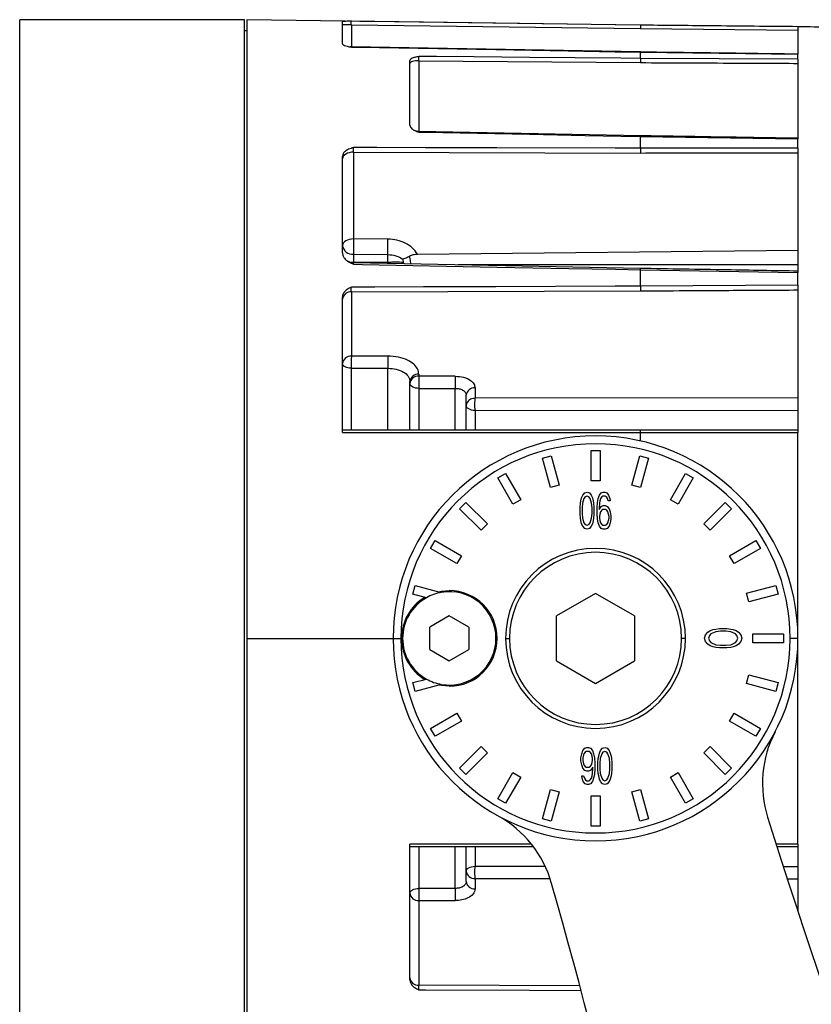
# Model space of a CAD drawing. Header units: millimetres. Extents: x -260 to 900, y 383 to 990.
# Tile 11 of 21: x 405 to 475, y 662 to 750. Entities that reach past the tile are written whole.
import ezdxf

# ---------------------------------------------------------------- set-up
doc = ezdxf.new("R2010")
doc.units = ezdxf.units.MM

# ---------------------------------------------------------------- blocks, each defined once
blk = doc.blocks.new('Drawing View8')
at = {"color": 7, "linetype": 'Continuous', "lineweight": 25}
for p, q in [((-0.2, 110), (-20.2, 110)), ((-20.2, 55), (-20.2, 110)), ((-0.2, 55), (-0.2, 110)), ((34.997, 109.511), (0, 110)), ((0, 110), (0, 55)), ((8.525, 109.838), (8.5, 109.832)), ((8.5, 107.865), (8.5, 109.832)), ((9.289, 109.556), (8.5, 109.556)), ((10.044, 109.846), (9.289, 109.856)), ((9.289, 109.556), (34.997, 109.204)), ((9.289, 109.556), (9.289, 107.574)), ((22.139, 109.68), (15.713, 109.768)), ((34.997, 109.504), (34.997, 109.511)), ((49, 109.372), (34.997, 109.504)), ((0, 109), (-0.2, 109)), ((34.997, 109.204), (49, 109.071)), ((49, 109.376), (49, 109.372)), ((49, 109.372), (49, 106.928)), ((9.293, 107.573), (9.162, 107.593)), ((34.998, 107.128), (9.276, 107.574)), ((9.289, 107.561), (9.286, 107.569)), ((34.997, 107.115), (34.998, 107.124)), ((34.997, 106.558), (34.997, 107.115)), ((34.997, 107.115), (49, 106.928)), ((49, 106.493), (49, 106.928)), ((14.5, 100.609), (14.5, 106.382)), ((15.289, 106.353), (34.997, 106.182)), ((15.289, 106.353), (15.289, 100.059)), ((49, 106.493), (34.997, 106.558)), ((49, 106.493), (49, 99.402)), ((34.998, 99.678), (15.277, 100.059)), ((15.285, 100.053), (15.285, 100.054)), ((34.997, 98.565), (34.997, 99.624)), ((34.997, 99.624), (49, 99.402)), ((34.998, 99.673), (34.998, 99.674)), ((34.998, 99.673), (34.998, 99.673)), ((49, 98.574), (49, 99.402)), ((9.486, 98.222), (9.486, 90.506)), ((9.486, 98.222), (34.997, 98.149)), ((49, 98.574), (34.997, 98.565)), ((49, 98.574), (49, 87.529)), ((8.5, 89.266), (8.5, 97.87)), ((12.538, 90.49), (9.486, 90.506)), ((15.171, 89.167), (49, 89.505)), ((9.483, 89.144), (9.483, 88.43)), ((9.483, 89.144), (12.535, 89.127)), ((12.535, 88.424), (9.483, 88.43)), ((9.484, 88.378), (9.483, 88.43)), ((12.535, 88.424), (12.535, 89.127)), ((13.867, 88.698), (13.895, 88.412)), ((13.895, 88.412), (14.016, 88.291)), ((34.998, 87.885), (9.472, 88.379)), ((9.481, 88.374), (9.481, 88.373)), ((49, 88.198), (18.783, 88.198)), ((34.997, 86.308), (34.997, 87.765)), ((34.997, 87.765), (49, 87.529)), ((34.998, 87.88), (34.998, 87.879)), ((49, 86.389), (49, 87.529)), ((9.289, 85.81), (34.997, 85.893)), ((9.289, 85.81), (9.289, 80.092)), ((49, 86.389), (34.997, 86.308)), ((49, 86.389), (49, 73.301)), ((8.5, 73.3), (8.5, 85.353)), ((12.538, 80.097), (9.289, 80.092)), ((9.286, 79.01), (9.286, 73.5)), ((12.535, 73.5), (12.535, 79.014)), ((14.461, 78.056), (14.5, 77.834)), ((15.289, 78.481), (15.289, 78.304)), ((18.52, 78.309), (15.289, 78.304)), ((14.5, 73.5), (14.5, 77.834)), ((15.286, 77.223), (15.286, 73.5)), ((18.517, 73.5), (18.517, 77.227)), ((20.289, 77.27), (20.289, 76.343)), ((19.48, 76.737), (19.5, 76.623)), ((19.5, 76.736), (19.513, 76.736)), ((19.5, 73.5), (19.5, 76.623)), ((49, 76.382), (20.289, 76.344)), ((20.286, 75.264), (49, 75.3)), ((20.286, 75.263), (20.286, 73.5)), ((34.992, 73.5), (8.5, 73.5)), ((8.5, 73.3), (34.997, 73.301)), ((34.997, 73.301), (49, 73.301)), ((34.997, 72.551), (34.997, 73.301)), ((49, 36.699), (49, 73.301)), ((26.291, 71.027), (27.064, 71.234)), ((26.99, 68.419), (26.291, 71.027)), ((27.064, 71.234), (27.763, 68.626)), ((30.6, 71.7), (31.4, 71.7)), ((30.6, 69), (30.6, 71.7)), ((31.4, 71.7), (31.4, 69)), ((34.237, 68.626), (34.936, 71.234)), ((34.936, 71.234), (35.709, 71.027)), ((35.709, 71.027), (35.01, 68.419)), ((22.304, 69.263), (22.996, 69.663)), ((23.654, 66.924), (22.304, 69.263)), ((22.996, 69.663), (24.346, 67.324)), ((37.654, 67.324), (39.004, 69.663)), ((39.696, 69.263), (38.346, 66.924)), ((39.004, 69.663), (39.696, 69.263)), ((27.763, 68.626), (26.99, 68.419)), ((31.4, 69), (30.6, 69)), ((35.01, 68.419), (34.237, 68.626)), ((29.694, 67.228), (29.763, 67.509)), ((29.763, 67.509), (29.866, 67.719)), ((29.969, 67.438), (29.832, 67.017)), ((29.866, 67.719), (30.038, 67.93)), ((30.073, 67.579), (29.969, 67.438)), ((30.038, 67.93), (30.244, 68)), ((30.244, 67.649), (30.073, 67.579)), ((30.244, 68), (30.451, 67.93)), ((30.416, 67.579), (30.244, 67.649)), ((30.519, 67.438), (30.416, 67.579)), ((30.451, 67.93), (30.623, 67.719)), ((30.657, 67.017), (30.519, 67.438)), ((30.623, 67.719), (30.726, 67.509)), ((30.726, 67.509), (30.794, 67.228)), ((31.173, 67.087), (31.241, 67.438)), ((31.241, 67.438), (31.344, 67.719)), ((31.344, 67.719), (31.516, 67.93)), ((31.448, 67.438), (31.379, 67.228)), ((31.551, 67.579), (31.448, 67.438)), ((31.516, 67.93), (31.688, 68)), ((31.654, 67.649), (31.551, 67.579)), ((31.86, 67.649), (31.654, 67.649)), ((31.688, 68), (31.826, 68)), ((31.826, 68), (31.998, 67.93)), ((31.963, 67.579), (31.86, 67.649)), ((32.066, 67.438), (31.963, 67.579)), ((31.998, 67.93), (32.169, 67.719)), ((32.135, 67.228), (32.066, 67.438)), ((32.169, 67.719), (32.273, 67.438)), ((32.273, 67.438), (32.307, 67.228)), ((18.908, 66.526), (19.474, 67.092)), ((20.818, 64.617), (18.908, 66.526)), ((19.474, 67.092), (21.383, 65.182)), ((24.346, 67.324), (23.654, 66.924)), ((29.626, 66.666), (29.66, 67.017)), ((29.626, 66.034), (29.626, 66.666)), ((29.66, 67.017), (29.694, 67.228)), ((29.832, 67.017), (29.798, 66.596)), ((29.798, 66.596), (29.798, 66.104)), ((30.691, 66.596), (30.657, 67.017)), ((30.691, 66.104), (30.691, 66.596)), ((30.794, 67.228), (30.829, 67.017)), ((30.829, 67.017), (30.863, 66.666)), ((30.863, 66.666), (30.863, 66.034)), ((31.138, 66.596), (31.173, 67.087)), ((31.138, 66.104), (31.138, 66.596)), ((31.344, 67.017), (31.31, 66.596)), ((31.31, 66.455), (31.516, 66.736)), ((31.31, 66.596), (31.31, 66.455)), ((31.379, 67.228), (31.344, 67.017)), ((31.516, 66.736), (31.688, 66.806)), ((31.688, 66.806), (31.86, 66.806)), ((31.86, 66.806), (32.032, 66.736)), ((32.032, 66.736), (32.204, 66.526)), ((32.307, 67.228), (32.135, 67.228)), ((32.204, 66.526), (32.307, 66.245)), ((38.346, 66.924), (37.654, 67.324)), ((40.617, 65.182), (42.526, 67.092)), ((43.092, 66.526), (41.182, 64.617)), ((42.526, 67.092), (43.092, 66.526)), ((29.66, 65.683), (29.626, 66.034)), ((29.694, 65.472), (29.66, 65.683)), ((29.798, 66.104), (29.832, 65.683)), ((29.832, 65.683), (29.969, 65.262)), ((30.519, 65.262), (30.657, 65.683)), ((30.657, 65.683), (30.691, 66.104)), ((30.829, 65.683), (30.794, 65.472)), ((30.863, 66.034), (30.829, 65.683)), ((31.173, 65.613), (31.138, 66.104)), ((31.379, 66.034), (31.344, 65.823)), ((31.344, 65.823), (31.344, 65.683)), ((31.344, 65.683), (31.379, 65.472)), ((31.448, 66.245), (31.379, 66.034)), ((31.551, 66.385), (31.448, 66.245)), ((31.654, 66.455), (31.551, 66.385)), ((31.894, 66.455), (31.654, 66.455)), ((31.998, 66.385), (31.894, 66.455)), ((32.101, 66.245), (31.998, 66.385)), ((32.169, 66.034), (32.101, 66.245)), ((32.204, 65.823), (32.169, 66.034)), ((32.169, 65.472), (32.204, 65.683)), ((32.204, 65.683), (32.204, 65.823)), ((32.307, 66.245), (32.376, 65.894)), ((32.376, 65.894), (32.376, 65.613)), ((21.383, 65.182), (20.818, 64.617)), ((29.763, 65.191), (29.694, 65.472)), ((29.866, 64.981), (29.763, 65.191)), ((30.038, 64.77), (29.866, 64.981)), ((29.969, 65.262), (30.073, 65.121)), ((30.073, 65.121), (30.244, 65.051)), ((30.244, 65.051), (30.416, 65.121)), ((30.416, 65.121), (30.519, 65.262)), ((30.623, 64.981), (30.451, 64.77)), ((30.726, 65.191), (30.623, 64.981)), ((30.794, 65.472), (30.726, 65.191)), ((31.241, 65.262), (31.173, 65.613)), ((31.344, 64.981), (31.241, 65.262)), ((31.516, 64.77), (31.344, 64.981)), ((31.379, 65.472), (31.448, 65.262)), ((31.448, 65.262), (31.551, 65.121)), ((31.551, 65.121), (31.654, 65.051)), ((31.654, 65.051), (31.894, 65.051)), ((31.894, 65.051), (31.998, 65.121)), ((31.998, 65.121), (32.101, 65.262)), ((32.204, 64.981), (32.032, 64.77)), ((32.101, 65.262), (32.169, 65.472)), ((32.307, 65.262), (32.204, 64.981)), ((32.376, 65.613), (32.307, 65.262)), ((41.182, 64.617), (40.617, 65.182)), ((30.244, 64.7), (30.038, 64.77)), ((30.451, 64.77), (30.244, 64.7)), ((31.688, 64.7), (31.516, 64.77)), ((31.86, 64.7), (31.688, 64.7)), ((32.032, 64.77), (31.86, 64.7)), ((16.337, 63.004), (16.737, 63.696)), ((16.737, 63.696), (19.076, 62.346)), ((42.924, 62.346), (45.263, 63.696)), ((45.263, 63.696), (45.663, 63.004)), ((18.676, 61.654), (16.337, 63.004)), ((19.076, 62.346), (18.676, 61.654)), ((43.324, 61.654), (42.924, 62.346)), ((45.663, 63.004), (43.324, 61.654)), ((14.766, 58.936), (14.973, 59.709)), ((14.973, 59.709), (17.287, 59.088)), ((44.419, 59.01), (47.027, 59.709)), ((47.027, 59.709), (47.234, 58.936)), ((15.962, 58.615), (14.766, 58.936)), ((31, 59), (27.536, 57)), ((34.464, 57), (31, 59)), ((44.626, 58.237), (44.419, 59.01)), ((47.234, 58.936), (44.626, 58.237)), ((18, 57), (16.268, 56)), ((19.732, 56), (18, 57)), ((27.536, 53), (27.536, 57)), ((34.464, 57), (34.464, 53)), ((16.268, 54), (16.268, 56)), ((19.732, 56), (19.732, 54)), ((40.7, 55.015), (40.77, 55.304)), ((40.77, 55.304), (40.981, 55.544)), ((40.981, 55.544), (41.191, 55.689)), ((41.121, 55.256), (41.051, 55.015)), ((41.262, 55.4), (41.121, 55.256)), ((41.191, 55.689), (41.472, 55.785)), ((41.683, 55.593), (41.262, 55.4)), ((41.472, 55.785), (41.683, 55.833)), ((41.683, 55.833), (42.034, 55.881)), ((42.104, 55.641), (41.683, 55.593)), ((42.034, 55.881), (42.666, 55.881)), ((42.596, 55.641), (42.104, 55.641)), ((43.017, 55.593), (42.596, 55.641)), ((42.666, 55.881), (43.017, 55.833)), ((43.017, 55.833), (43.228, 55.785)), ((43.438, 55.4), (43.017, 55.593)), ((43.228, 55.785), (43.509, 55.689)), ((43.579, 55.256), (43.438, 55.4)), ((43.509, 55.689), (43.719, 55.544)), ((43.649, 55.015), (43.579, 55.256)), ((43.719, 55.544), (43.93, 55.304)), ((43.93, 55.304), (44, 55.015)), ((45, 54.6), (45, 55.4)), ((45, 55.4), (47.7, 55.4)), ((47.7, 55.4), (47.7, 54.6)), ((-20.2, 0), (-20.2, 55)), ((-0.2, 0), (-0.2, 55)), ((0, 55), (0, 0)), ((0, 55), (13, 55)), ((13, 55), (13.7, 55)), ((23, 55), (23.35, 55)), ((39, 55), (38.65, 55)), ((40.77, 54.726), (40.7, 55.015)), ((40.981, 54.486), (40.77, 54.726)), ((41.191, 54.341), (40.981, 54.486)), ((41.051, 55.015), (41.121, 54.774)), ((41.121, 54.774), (41.262, 54.63)), ((41.472, 54.245), (41.191, 54.341)), ((41.262, 54.63), (41.683, 54.438)), ((41.683, 54.438), (42.104, 54.389)), ((42.104, 54.389), (42.596, 54.389)), ((42.596, 54.389), (43.017, 54.438)), ((43.017, 54.438), (43.438, 54.63)), ((43.509, 54.341), (43.228, 54.245)), ((43.438, 54.63), (43.579, 54.774)), ((43.719, 54.486), (43.509, 54.341)), ((43.579, 54.774), (43.649, 55.015)), ((43.93, 54.726), (43.719, 54.486)), ((44, 55.015), (43.93, 54.726)), ((47.7, 54.6), (45, 54.6)), ((49, 55), (48.3, 55)), ((16.268, 54), (18, 53)), ((18, 53), (19.732, 54)), ((41.683, 54.197), (41.472, 54.245)), ((42.034, 54.149), (41.683, 54.197)), ((42.666, 54.149), (42.034, 54.149)), ((43.017, 54.197), (42.666, 54.149)), ((43.228, 54.245), (43.017, 54.197)), ((27.536, 53), (31, 51)), ((31, 51), (34.464, 53)), ((44.419, 50.99), (44.626, 51.763)), ((44.626, 51.763), (47.234, 51.064)), ((14.766, 51.064), (15.962, 51.385)), ((14.973, 50.291), (14.766, 51.064)), ((17.287, 50.912), (14.973, 50.291)), ((47.027, 50.291), (44.419, 50.99)), ((47.234, 51.064), (47.027, 50.291)), ((16.337, 46.996), (18.676, 48.346)), ((18.676, 48.346), (19.076, 47.654)), ((42.924, 47.654), (43.324, 48.346)), ((43.324, 48.346), (45.663, 46.996)), ((19.076, 47.654), (16.737, 46.304)), ((45.263, 46.304), (42.924, 47.654)), ((16.737, 46.304), (16.337, 46.996)), ((45.663, 46.996), (45.263, 46.304)), ((18.908, 43.474), (20.818, 45.383)), ((21.383, 44.818), (19.474, 42.908)), ((20.818, 45.383), (21.383, 44.818)), ((29.7, 44.387), (29.769, 44.738)), ((29.769, 44.738), (29.872, 45.019)), ((29.872, 45.019), (30.044, 45.23)), ((29.975, 44.738), (29.906, 44.528)), ((30.078, 44.879), (29.975, 44.738)), ((30.044, 45.23), (30.216, 45.3)), ((30.181, 44.949), (30.078, 44.879)), ((30.422, 44.949), (30.181, 44.949)), ((30.216, 45.3), (30.387, 45.3)), ((30.387, 45.3), (30.559, 45.23)), ((30.525, 44.879), (30.422, 44.949)), ((30.628, 44.738), (30.525, 44.879)), ((30.559, 45.23), (30.731, 45.019)), ((30.697, 44.528), (30.628, 44.738)), ((30.731, 45.019), (30.834, 44.738)), ((30.834, 44.738), (30.903, 44.387)), ((31.281, 44.528), (31.35, 44.809)), ((31.35, 44.809), (31.453, 45.019)), ((31.556, 44.738), (31.419, 44.317)), ((31.453, 45.019), (31.625, 45.23)), ((31.659, 44.879), (31.556, 44.738)), ((31.625, 45.23), (31.831, 45.3)), ((31.831, 44.949), (31.659, 44.879)), ((31.831, 45.3), (32.037, 45.23)), ((32.003, 44.879), (31.831, 44.949)), ((32.106, 44.738), (32.003, 44.879)), ((32.037, 45.23), (32.209, 45.019)), ((32.244, 44.317), (32.106, 44.738)), ((32.209, 45.019), (32.313, 44.809)), ((32.313, 44.809), (32.381, 44.528)), ((40.617, 44.818), (41.182, 45.383)), ((42.526, 42.908), (40.617, 44.818)), ((41.182, 45.383), (43.092, 43.474)), ((29.7, 44.106), (29.7, 44.387)), ((29.769, 43.755), (29.7, 44.106)), ((29.906, 44.528), (29.872, 44.317)), ((29.872, 44.317), (29.872, 44.177)), ((29.872, 44.177), (29.906, 43.966)), ((29.906, 43.966), (29.975, 43.755)), ((30.628, 43.755), (30.697, 43.966)), ((30.731, 44.317), (30.697, 44.528)), ((30.697, 43.966), (30.731, 44.177)), ((30.731, 44.177), (30.731, 44.317)), ((30.903, 44.387), (30.938, 43.896)), ((30.938, 43.896), (30.938, 43.404)), ((31.213, 43.966), (31.247, 44.317)), ((31.213, 43.334), (31.213, 43.966)), ((31.247, 44.317), (31.281, 44.528)), ((31.419, 44.317), (31.384, 43.896)), ((31.384, 43.896), (31.384, 43.404)), ((32.278, 43.896), (32.244, 44.317)), ((32.278, 43.404), (32.278, 43.896)), ((32.381, 44.528), (32.416, 44.317)), ((32.416, 44.317), (32.45, 43.966)), ((32.45, 43.966), (32.45, 43.334)), ((19.474, 42.908), (18.908, 43.474)), ((22.304, 40.737), (23.654, 43.076)), ((23.654, 43.076), (24.346, 42.676)), ((29.872, 43.474), (29.769, 43.755)), ((30.044, 43.264), (29.872, 43.474)), ((29.975, 43.755), (30.078, 43.615)), ((30.216, 43.194), (30.044, 43.264)), ((30.078, 43.615), (30.181, 43.545)), ((30.181, 43.545), (30.422, 43.545)), ((30.387, 43.194), (30.216, 43.194)), ((30.559, 43.264), (30.387, 43.194)), ((30.422, 43.545), (30.525, 43.615)), ((30.525, 43.615), (30.628, 43.755)), ((30.766, 43.545), (30.559, 43.264)), ((30.697, 42.772), (30.731, 42.983)), ((30.731, 42.983), (30.766, 43.404)), ((30.766, 43.404), (30.766, 43.545)), ((30.903, 42.913), (30.834, 42.562)), ((30.938, 43.404), (30.903, 42.913)), ((31.247, 42.983), (31.213, 43.334)), ((31.281, 42.772), (31.247, 42.983)), ((31.384, 43.404), (31.419, 42.983)), ((31.419, 42.983), (31.556, 42.562)), ((32.106, 42.562), (32.244, 42.983)), ((32.244, 42.983), (32.278, 43.404)), ((32.416, 42.983), (32.381, 42.772)), ((32.45, 43.334), (32.416, 42.983)), ((37.654, 42.676), (38.346, 43.076)), ((38.346, 43.076), (39.696, 40.737)), ((43.092, 43.474), (42.526, 42.908)), ((24.346, 42.676), (22.996, 40.337)), ((29.803, 42.562), (29.769, 42.772)), ((29.769, 42.772), (29.941, 42.772)), ((29.906, 42.281), (29.803, 42.562)), ((30.078, 42.07), (29.906, 42.281)), ((29.941, 42.772), (30.009, 42.562)), ((30.009, 42.562), (30.113, 42.421)), ((30.25, 42), (30.078, 42.07)), ((30.113, 42.421), (30.216, 42.351)), ((30.216, 42.351), (30.422, 42.351)), ((30.559, 42.07), (30.387, 42)), ((30.422, 42.351), (30.525, 42.421)), ((30.525, 42.421), (30.628, 42.562)), ((30.731, 42.281), (30.559, 42.07)), ((30.628, 42.562), (30.697, 42.772)), ((30.834, 42.562), (30.731, 42.281)), ((31.35, 42.491), (31.281, 42.772)), ((31.453, 42.281), (31.35, 42.491)), ((31.625, 42.07), (31.453, 42.281)), ((31.556, 42.562), (31.659, 42.421)), ((31.831, 42), (31.625, 42.07)), ((31.659, 42.421), (31.831, 42.351)), ((31.831, 42.351), (32.003, 42.421)), ((32.037, 42.07), (31.831, 42)), ((32.003, 42.421), (32.106, 42.562)), ((32.209, 42.281), (32.037, 42.07)), ((32.313, 42.491), (32.209, 42.281)), ((32.381, 42.772), (32.313, 42.491)), ((39.004, 40.337), (37.654, 42.676)), ((26.291, 38.973), (26.99, 41.581)), ((26.99, 41.581), (27.763, 41.374)), ((27.763, 41.374), (27.064, 38.766)), ((30.387, 42), (30.25, 42)), ((34.237, 41.374), (35.01, 41.581)), ((34.936, 38.766), (34.237, 41.374)), ((35.01, 41.581), (35.709, 38.973)), ((22.996, 40.337), (22.304, 40.737)), ((30.6, 38.3), (30.6, 41)), ((30.6, 41), (31.4, 41)), ((31.4, 41), (31.4, 38.3)), ((39.696, 40.737), (39.004, 40.337)), ((27.064, 38.766), (26.291, 38.973)), ((35.709, 38.973), (34.936, 38.766)), ((31.4, 38.3), (30.6, 38.3)), ((14.5, 24.626), (14.5, 36.7)), ((25.275, 36.699), (14.5, 36.7)), ((14.5, 36.5), (25.465, 36.5)), ((18.517, 32.773), (18.517, 36.5)), ((19.5, 33.377), (19.5, 36.5)), ((20.286, 36.5), (20.286, 34.737)), ((49, 36.699), (47.093, 36.699)), ((47.159, 36.5), (49, 36.5)), ((49, 36.699), (49, 30.71)), ((26.488, 34.728), (20.286, 34.736)), ((49, 34.7), (47.749, 34.702)), ((19.513, 33.264), (19.5, 33.264)), ((20.289, 33.657), (20.289, 32.73)), ((20.289, 33.656), (26.924, 33.647)), ((48.105, 33.619), (49, 33.618)), ((15.289, 31.696), (15.289, 24.171)), ((15.289, 31.696), (18.52, 31.691)), ((29.596, 24.124), (15.289, 24.171))]:
    blk.add_line(p, q, dxfattribs=at)
at = {"color": 7, "linetype": 'Continuous', "lineweight": 25, "flags": 128}
for points in [[(15.713, 109.768), (11.366, 109.827), (10.044, 109.846)], [(34.997, 109.504), (32.737, 109.535), (22.139, 109.68)], [(9.289, 107.561), (10.083, 107.547), (22.139, 107.338), (28.567, 107.226), (32.761, 107.153), (34.997, 107.115)], [(15.289, 106.353), (15.134, 106.348), (14.986, 106.334), (14.85, 106.31), (14.73, 106.28), (14.633, 106.242), (14.56, 106.2), (14.515, 106.154), (14.5, 106.106)], [(34.997, 106.558), (33.261, 106.573), (25.141, 106.644), (20.214, 106.687), (16.87, 106.716), (15.859, 106.724), (15.289, 106.729)], [(15.289, 100.005), (15.893, 99.993), (25.141, 99.814), (30.068, 99.719), (33.279, 99.657), (34.997, 99.624)], [(9.486, 98.222), (9.293, 98.21), (9.108, 98.175), (8.937, 98.121), (8.788, 98.047), (8.666, 97.959), (8.575, 97.858), (8.519, 97.748), (8.5, 97.635)], [(34.997, 98.565), (32.755, 98.572), (22.238, 98.601), (15.861, 98.62), (11.547, 98.632), (10.235, 98.635), (9.486, 98.638)], [(9.486, 90.506), (9.293, 90.493), (9.108, 90.459), (8.937, 90.404), (8.788, 90.331), (8.666, 90.242), (8.575, 90.141), (8.519, 90.032), (8.5, 89.918)], [(9.486, 88.26), (10.274, 88.245), (22.238, 88.013), (28.616, 87.889), (32.778, 87.808), (34.997, 87.765)], [(34.997, 86.308), (32.737, 86.301), (22.139, 86.265), (15.713, 86.244), (11.366, 86.23), (10.043, 86.226), (9.289, 86.223)], [(9.286, 79.01), (9.132, 79.019), (8.984, 79.045), (8.848, 79.086), (8.729, 79.14), (8.632, 79.205), (8.56, 79.28), (8.515, 79.361), (8.5, 79.445)], [(9.286, 79.01), (11.105, 79.012), (12.535, 79.014)], [(15.286, 77.223), (15.132, 77.233), (14.984, 77.258), (14.848, 77.299), (14.729, 77.353), (14.632, 77.418), (14.56, 77.493), (14.515, 77.573), (14.5, 77.657)], [(15.286, 77.223), (17.096, 77.225), (18.517, 77.227)], [(20.286, 75.263), (20.132, 75.272), (19.984, 75.298), (19.848, 75.338), (19.729, 75.392), (19.632, 75.457), (19.56, 75.531), (19.515, 75.612), (19.5, 75.695)], [(17.069, 59.147), (17.3, 59.192), (18, 59.25)], [(18, 50.75), (17.3, 50.808), (17.069, 50.853)], [(15.286, 36.5), (15.286, 36.416), (15.286, 35.487), (15.286, 34.57), (15.286, 33.666), (15.286, 32.777)], [(19.5, 34.305), (19.515, 34.388), (19.56, 34.469), (19.632, 34.543), (19.729, 34.608), (19.848, 34.662), (19.984, 34.702), (20.132, 34.728), (20.286, 34.737)], [(14.5, 32.343), (14.515, 32.427), (14.56, 32.507), (14.632, 32.582), (14.729, 32.647), (14.848, 32.701), (14.984, 32.742), (15.132, 32.767), (15.286, 32.777)], [(18.517, 32.773), (16.708, 32.775), (15.286, 32.777)], [(15.289, 23.757), (15.888, 23.755), (25.141, 23.724), (29.686, 23.709)]]:
    blk.add_lwpolyline(points, dxfattribs=at)
at = {"color": 7, "linetype": 'Continuous', "lineweight": 25}
for centre, radius, start, end in [((48.206, 89.726), 38.728, 178.84532, 180.86054), ((9.396, 90.044), 0.905, 188.01688, 275.50045), ((9.493, 89.679), 1.249, 247.97045, 269.52422), ((9.229, 85.079), 0.733, 85.29196, 173.43839), ((9.229, 79.361), 0.733, 85.29178, 173.43858), ((38.478, 79.475), 29.195, 178.78945, 180.91445), ((41.727, 79.48), 29.196, 178.78945, 180.91565), ((15.229, 77.75), 0.733, 85.29499, 173.43882), ((15.229, 77.573), 0.733, 85.29326, 173.43872), ((44.502, 77.688), 29.22, 178.79147, 180.91208), ((47.735, 77.693), 29.221, 178.79146, 180.91335), ((20.229, 76.539), 0.733, 85.29279, 173.43863), ((20.229, 75.611), 0.733, 85.29082, 173.43819), ((31, 55), 18, 90, 180), ((31, 55), 18, 0, 90), ((32.122, 73.34), 2.875, 359.21642, 3.19034), ((31, 55), 17.3, 90, 180), ((31, 55), 17.3, 0, 90), ((31, 55), 8, 0, 180), ((31, 55), 7.65, 90, 270), ((31, 55), 7.65, 270, 90), ((18, 55), 4.25, 120.7681, 239.2319), ((18, 55), 4.15, 99.88639, 119.40817), ((18, 55), 4.15, 0, 99.88639), ((18, 55), 4.25, 270, 90), ((18, 55), 4.15, 119.40817, 180), ((31, 55), 18, 180, 270), ((31, 55), 17.3, 180, 270), ((18, 55), 4.15, 180, 240.59183), ((18, 55), 4.15, 260.11361, 0), ((31, 55), 8, 180, 0), ((31, 55), 18, 270, 0), ((31, 55), 17.3, 270, 0), ((18, 55), 4.15, 240.59183, 260.11361), ((55.847, 42.092), 10, 152.54807, 197.40028), ((17.48, 30.48), 10, 15.8559, 61.12865), ((623.719, 219.928), 605.067, 197.388758, 203.577884), ((20.229, 34.389), 0.733, 186.56179, 274.70933), ((20.229, 33.461), 0.733, 186.56129, 274.70727), ((44.491, 32.312), 29.209, 179.08726, 181.20866), ((47.735, 32.307), 29.221, 179.08665, 181.20852), ((-484.66, -112.238), 532.029, 9.54676, 15.86602), ((15.229, 32.427), 0.733, 186.56141, 274.70793), ((15.229, 24.902), 0.733, 186.56169, 274.70796)]:
    blk.add_arc(centre, radius, start, end, dxfattribs=at)
for points, knots in [([(9.289, 109.856), (9.164, 109.856), (8.938, 109.855), (8.671, 109.851), (8.584, 109.845), (8.543, 109.843)], [0, 0, 0, 0, 0.399535, 0.72434, 1, 1, 1, 1]), ([(9.289, 109.556), (9.288, 109.595), (9.285, 109.672), (9.284, 109.771), (9.285, 109.84), (9.288, 109.851), (9.289, 109.856)], [0, 0, 0, 0, 0.250008, 0.499905, 0.749849, 1, 1, 1, 1]), ([(49, 109.376), (46.395, 109.4), (41.727, 109.443), (37.059, 109.491), (34.997, 109.512)], [0, 0, 0, 0, 0.5581872, 1, 1, 1, 1]), ([(89.073, 104.005), (87.718, 104.453), (84.895, 105.388), (80.517, 106.479), (75.993, 107.383), (71.441, 108.07), (66.388, 108.632), (60.819, 109.035), (54.86, 109.278), (50.914, 109.342), (49, 109.374)], [0, 0, 0, 0, 0.105454, 0.219581, 0.333005, 0.446195, 0.559507, 0.708507, 0.858584, 1, 1, 1, 1]), ([(8.5, 107.865), (8.509, 107.84), (8.527, 107.787), (8.678, 107.706), (8.936, 107.628), (9.163, 107.585), (9.289, 107.561)], [0, 0, 0, 0, 0.2016637, 0.421665, 0.6809652, 1, 1, 1, 1]), ([(34.998, 107.124), (34.998, 107.125), (34.998, 107.129), (34.998, 107.121), (34.998, 107.116)], [0, 0, 0, 0, 0.426229, 1, 1, 1, 1]), ([(49, 106.935), (46.891, 106.963), (42.224, 107.027), (37.556, 107.088), (34.998, 107.121)], [0, 0, 0, 0, 0.451913, 1, 1, 1, 1]), ([(15.289, 106.729), (15.164, 106.705), (14.936, 106.662), (14.678, 106.576), (14.527, 106.481), (14.509, 106.414), (14.5, 106.382)], [0, 0, 0, 0, 0.318839, 0.578174, 0.798338, 1, 1, 1, 1]), ([(15.289, 106.353), (15.288, 106.392), (15.285, 106.468), (15.284, 106.583), (15.285, 106.679), (15.288, 106.713), (15.289, 106.729)], [0, 0, 0, 0, 0.250023, 0.499924, 0.749864, 1, 1, 1, 1]), ([(34.997, 106.182), (37.611, 106.17), (42.279, 106.15), (46.946, 106.127), (49, 106.117)], [0, 0, 0, 0, 0.560045, 1, 1, 1, 1]), ([(14.5, 100.609), (14.509, 100.557), (14.527, 100.448), (14.678, 100.287), (14.936, 100.133), (15.163, 100.05), (15.289, 100.005)], [0, 0, 0, 0, 0.201607, 0.421538, 0.680896, 1, 1, 1, 1]), ([(15.291, 100.058), (15.216, 100.063), (15.094, 100.07), (14.988, 100.128), (14.947, 100.15)], [0, 0, 0, 0, 0.618475, 1, 1, 1, 1]), ([(15.289, 100.005), (15.288, 100.025), (15.286, 100.057), (15.285, 100.054), (15.285, 100.053)], [0, 0, 0, 0, 0.637936, 1, 1, 1, 1]), ([(34.997, 99.624), (34.997, 99.644), (34.998, 99.676), (34.998, 99.674), (34.998, 99.673)], [0, 0, 0, 0, 0.634599, 1, 1, 1, 1]), ([(49, 99.456), (46.904, 99.489), (42.236, 99.564), (37.569, 99.637), (34.998, 99.678)], [0, 0, 0, 0, 0.449177, 1, 1, 1, 1]), ([(9.486, 98.637), (9.335, 98.588), (9.057, 98.498), (8.733, 98.311), (8.536, 98.098), (8.512, 97.944), (8.5, 97.87)], [0, 0, 0, 0, 0.306074, 0.562326, 0.789478, 1, 1, 1, 1]), ([(9.486, 98.222), (9.485, 98.256), (9.482, 98.324), (9.48, 98.443), (9.482, 98.557), (9.485, 98.611), (9.486, 98.638)], [0, 0, 0, 0, 0.250039, 0.499905, 0.749818, 1, 1, 1, 1]), ([(34.997, 98.149), (37.611, 98.151), (42.279, 98.156), (46.946, 98.157), (49, 98.157)], [0, 0, 0, 0, 0.5600453, 1, 1, 1, 1]), ([(15.171, 89.167), (15.029, 89.357), (14.747, 89.734), (14.105, 90.151), (13.357, 90.433), (12.812, 90.471), (12.538, 90.49)], [0, 0, 0, 0, 0.250989, 0.499993, 0.748997, 1, 1, 1, 1]), ([(8.5, 89.266), (8.512, 89.173), (8.536, 88.98), (8.731, 88.703), (9.056, 88.454), (9.334, 88.328), (9.486, 88.26)], [0, 0, 0, 0, 0.209861, 0.43626, 0.692717, 1, 1, 1, 1]), ([(9.489, 88.378), (9.395, 88.385), (9.206, 88.401), (9.04, 88.494), (8.956, 88.541)], [0, 0, 0, 0, 0.493514, 1, 1, 1, 1]), ([(12.535, 89.127), (12.781, 89.107), (13.275, 89.067), (13.669, 88.822), (13.867, 88.698)], [0, 0, 0, 0, 0.498728, 1, 1, 1, 1]), ([(13.895, 88.412), (13.692, 88.429), (13.401, 88.452), (12.899, 88.429), (12.651, 88.425), (12.535, 88.424)], [0, 0, 0, 0, 0.55133, 0.788591, 1, 1, 1, 1]), ([(12.539, 88.319), (12.538, 88.334), (12.537, 88.357), (12.536, 88.389), (12.536, 88.405), (12.535, 88.412), (12.535, 88.415), (12.535, 88.416), (12.536, 88.417), (12.536, 88.419), (12.536, 88.42), (12.536, 88.421), (12.536, 88.422), (12.536, 88.424), (12.535, 88.424), (12.535, 88.425)], [0, 0, 0, 0, 0.467563, 0.729119, 0.859883, 0.892574, 0.90892, 0.915869, 0.92145, 0.931986, 0.937302, 0.943166, 0.950849, 0.961937, 1, 1, 1, 1]), ([(13.867, 88.698), (13.953, 88.738), (14.111, 88.811), (14.361, 88.943), (14.475, 89.003)], [0, 0, 0, 0, 0.54342, 1, 1, 1, 1]), ([(14.475, 89.003), (14.579, 89.049), (14.792, 89.143), (15.043, 89.159), (15.171, 89.167)], [0, 0, 0, 0, 0.488978, 1, 1, 1, 1]), ([(14.587, 88.28), (14.578, 88.352), (14.548, 88.594), (14.505, 88.835), (14.475, 89.003)], [0, 0, 0, 0, 0.300687, 1, 1, 1, 1]), ([(9.486, 88.26), (9.485, 88.287), (9.482, 88.342), (9.48, 88.378), (9.481, 88.375), (9.481, 88.374)], [0, 0, 0, 0, 0.454561, 0.908632, 1, 1, 1, 1]), ([(34.997, 87.765), (34.997, 87.793), (34.998, 87.848), (34.998, 87.885), (34.998, 87.881), (34.998, 87.88)], [0, 0, 0, 0, 0.450728, 0.901456, 1, 1, 1, 1]), ([(49, 87.648), (46.891, 87.684), (42.224, 87.763), (37.557, 87.842), (34.998, 87.884)], [0, 0, 0, 0, 0.4518744, 1, 1, 1, 1]), ([(9.289, 86.223), (9.163, 86.16), (8.936, 86.046), (8.678, 85.827), (8.527, 85.593), (8.509, 85.431), (8.5, 85.353)], [0, 0, 0, 0, 0.318967, 0.578298, 0.798389, 1, 1, 1, 1]), ([(9.289, 85.81), (9.288, 85.836), (9.285, 85.888), (9.284, 86.001), (9.285, 86.12), (9.288, 86.189), (9.289, 86.223)], [0, 0, 0, 0, 0.250002, 0.499897, 0.749843, 1, 1, 1, 1]), ([(34.997, 85.893), (37.611, 85.909), (42.279, 85.937), (46.946, 85.962), (49, 85.974)], [0, 0, 0, 0, 0.560045, 1, 1, 1, 1]), ([(15.289, 78.481), (15.266, 78.64), (15.221, 78.958), (14.862, 79.392), (14.29, 79.766), (13.494, 80.042), (12.857, 80.079), (12.538, 80.097)], [0, 0, 0, 0, 0.187123, 0.373861, 0.560134, 0.779818, 1, 1, 1, 1]), ([(12.535, 79.014), (12.792, 78.997), (13.309, 78.965), (13.954, 78.7), (14.303, 78.381), (14.445, 78.157), (14.459, 78.067), (14.461, 78.056)], [0, 0, 0, 0, 0.282531, 0.56677, 0.833843, 0.980561, 1, 1, 1, 1]), ([(18.52, 78.309), (18.78, 78.29), (19.301, 78.251), (19.882, 77.975), (20.228, 77.632), (20.268, 77.391), (20.289, 77.27)], [0, 0, 0, 0, 0.278502, 0.558846, 0.779897, 1, 1, 1, 1]), ([(18.517, 77.227), (18.635, 77.22), (18.877, 77.207), (19.144, 77.103), (19.317, 76.987), (19.416, 76.878), (19.472, 76.793), (19.479, 76.744), (19.48, 76.737)], [0, 0, 0, 0, 0.256805, 0.53101, 0.67542, 0.824333, 0.977772, 1, 1, 1, 1]), ([(49, 73.5), (46.385, 73.5), (41.716, 73.5), (37.047, 73.5), (34.992, 73.5)], [0, 0, 0, 0, 0.5599556, 1, 1, 1, 1]), ([(19.5, 33.377), (19.496, 33.332), (19.487, 33.244), (19.418, 33.121), (19.316, 33.014), (19.144, 32.897), (18.877, 32.793), (18.635, 32.78), (18.517, 32.773)], [0, 0, 0, 0, 0.139098, 0.274194, 0.405305, 0.532453, 0.773884, 1, 1, 1, 1]), ([(20.289, 32.73), (20.256, 32.577), (20.189, 32.27), (19.718, 31.928), (19.133, 31.726), (18.724, 31.703), (18.52, 31.691)], [0, 0, 0, 0, 0.278804, 0.559914, 0.78099, 1, 1, 1, 1]), ([(14.5, 24.626), (14.509, 24.548), (14.527, 24.386), (14.678, 24.152), (14.936, 23.934), (15.163, 23.82), (15.289, 23.757)], [0, 0, 0, 0, 0.201656, 0.421649, 0.680943, 1, 1, 1, 1]), ([(15.289, 23.757), (15.288, 23.791), (15.285, 23.86), (15.284, 23.979), (15.285, 24.092), (15.288, 24.144), (15.289, 24.171)], [0, 0, 0, 0, 0.2500566, 0.4999695, 0.7498976, 1, 1, 1, 1])]:
    blk.add_open_spline(points, degree=3, knots=knots, dxfattribs=at)
for points in [[(34.997, 109.504), (34.997, 109.499), (34.998, 109.489), (34.998, 109.419), (34.998, 109.321), (34.997, 109.243), (34.997, 109.204)], [(34.997, 106.558), (34.997, 106.541), (34.998, 106.508), (34.998, 106.411), (34.998, 106.297), (34.997, 106.22), (34.997, 106.182)], [(34.997, 98.565), (34.997, 98.538), (34.998, 98.485), (34.998, 98.371), (34.998, 98.251), (34.997, 98.183), (34.997, 98.149)], [(12.535, 89.127), (12.534, 89.218), (12.531, 89.399), (12.53, 89.77), (12.533, 90.158), (12.536, 90.379), (12.538, 90.49)], [(34.997, 86.308), (34.997, 86.274), (34.998, 86.205), (34.998, 86.085), (34.998, 85.972), (34.997, 85.92), (34.997, 85.893)], [(20.286, 75.263), (20.285, 75.354), (20.283, 75.536), (20.282, 75.846), (20.284, 76.137), (20.287, 76.274), (20.289, 76.342)], [(20.289, 33.658), (20.287, 33.726), (20.284, 33.863), (20.282, 34.154), (20.283, 34.464), (20.285, 34.646), (20.286, 34.737)]]:
    blk.add_open_spline(points, degree=3, dxfattribs=at)

msp = doc.modelspace()

# ---------------------------------------------------------------- block references
at = {"color": 7, "linetype": 'Continuous', "lineweight": 25}
msp.add_blockref('Drawing View8', (425.091, 639.742), dxfattribs=at)

doc.saveas('drawing.dxf')
